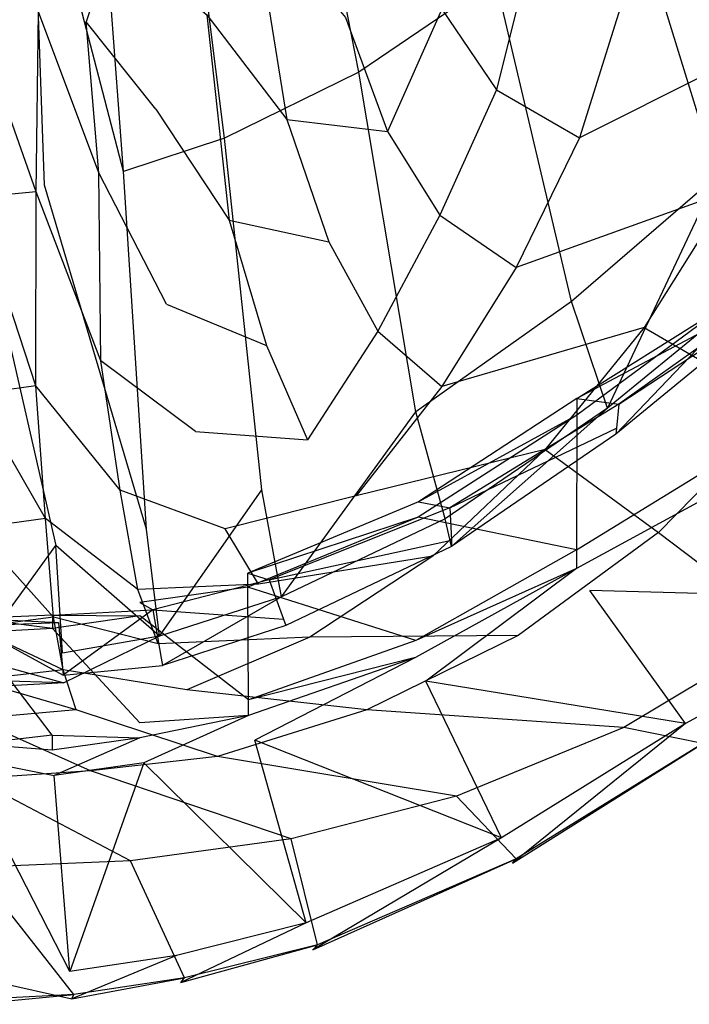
# Model space of a CAD drawing. Extents: x 0 to 0.359, y -0.35 to 0.
# Tile 6 of 21: x 0.186 to 0.273, y -0.35 to -0.221. Entities that reach past the tile are written whole.
import ezdxf

# ---------------------------------------------------------------- set-up
doc = ezdxf.new("R2010")
doc.units = 0
doc.layers.add('L0_URINAL__N_750200__1___REPLAC', color=7, linetype='CONTINUOUS')

msp = doc.modelspace()

# ---------------------------------------------------------------- linework, layer by layer
at = {"layer": 'L0_URINAL__N_750200__1___REPLAC', "color": 8}
for points, invisible_edges in [([(0.235757, -0.17241, 0.297012), (0.220978, -0.182398, 0.290621), (0.229972, -0.228097, 0.307606), (0.235757, -0.17241, 0.297012)], 14), ([(0.247847, -0.215867, 0.31679), (0.235757, -0.17241, 0.297012), (0.229972, -0.228097, 0.307606), (0.247847, -0.215867, 0.31679)], 14), ([(0.220978, -0.182398, 0.290621), (0.206481, -0.189476, 0.285956), (0.212399, -0.236727, 0.300813), (0.220978, -0.182398, 0.290621)], 14), ([(0.229972, -0.228097, 0.307606), (0.220978, -0.182398, 0.290621), (0.212399, -0.236727, 0.300813), (0.229972, -0.228097, 0.307606)], 14), ([(0.280196, -0.186212, 0.341813), (0.264566, -0.201949, 0.328667), (0.276776, -0.241673, 0.345504), (0.280196, -0.186212, 0.341813)], 14), ([(0.273664, -0.18637, 0.298257), (0.287385, -0.222347, 0.309289), (0.265271, -0.216135, 0.286971), (0.273664, -0.18637, 0.298257)], 14), ([(0.206481, -0.189476, 0.285956), (0.195599, -0.19306, 0.283127), (0.199215, -0.241061, 0.296681), (0.206481, -0.189476, 0.285956)], 14), ([(0.212399, -0.236727, 0.300813), (0.206481, -0.189476, 0.285956), (0.199215, -0.241061, 0.296681), (0.212399, -0.236727, 0.300813)], 14), ([(0.199215, -0.241061, 0.296681), (0.195599, -0.19306, 0.283127), (0.187141, -0.194552, 0.281727), (0.199215, -0.241061, 0.296681)], 14), ([(0.188898, -0.242869, 0.294595), (0.187141, -0.194552, 0.281727), (0.179676, -0.24336, 0.293943), (0.188898, -0.242869, 0.294595)], 14), ([(0.187141, -0.194552, 0.281727), (0.179676, -0.194953, 0.281306), (0.179676, -0.24336, 0.293943), (0.187141, -0.194552, 0.281727)], 14), ([(0.199215, -0.241061, 0.296681), (0.187141, -0.194552, 0.281727), (0.188898, -0.242869, 0.294595), (0.199215, -0.241061, 0.296681)], 14), ([(0.264566, -0.201949, 0.328667), (0.247847, -0.215867, 0.31679), (0.257765, -0.258074, 0.332797), (0.264566, -0.201949, 0.328667)], 14), ([(0.276776, -0.241673, 0.345504), (0.264566, -0.201949, 0.328667), (0.257765, -0.258074, 0.332797), (0.276776, -0.241673, 0.345504)], 14), ([(0.216059, -0.206109, 0.165496), (0.220581, -0.23429, 0.214289), (0.210103, -0.2206, 0.169877), (0.216059, -0.206109, 0.165496)], 14), ([(0.216059, -0.206109, 0.165496), (0.228237, -0.220936, 0.212688), (0.220581, -0.23429, 0.214289), (0.216059, -0.206109, 0.165496)], 14), ([(0.253087, -0.20988, 0.269179), (0.247959, -0.230373, 0.267223), (0.240809, -0.219854, 0.243962), (0.253087, -0.20988, 0.269179)], 14), ([(0.253087, -0.20988, 0.269179), (0.265271, -0.216135, 0.286971), (0.247959, -0.230373, 0.267223), (0.253087, -0.20988, 0.269179)], 14), ([(0.198024, -0.210047, 0.144808), (0.194335, -0.221495, 0.154314), (0.188115, -0.220193, 0.150478), (0.198024, -0.210047, 0.144808)], 14), ([(0.203443, -0.232924, 0.173806), (0.194335, -0.221495, 0.154314), (0.198024, -0.210047, 0.144808), (0.203443, -0.232924, 0.173806)], 14), ([(0.198024, -0.210047, 0.144808), (0.210103, -0.2206, 0.169877), (0.203443, -0.232924, 0.173806), (0.198024, -0.210047, 0.144808)], 14), ([(0.247847, -0.215867, 0.31679), (0.229972, -0.228097, 0.307606), (0.237412, -0.272527, 0.322885), (0.247847, -0.215867, 0.31679)], 14), ([(0.257765, -0.258074, 0.332797), (0.247847, -0.215867, 0.31679), (0.237412, -0.272527, 0.322885), (0.257765, -0.258074, 0.332797)], 14), ([(0.265271, -0.216135, 0.286971), (0.258836, -0.236649, 0.283738), (0.247959, -0.230373, 0.267223), (0.265271, -0.216135, 0.286971)], 14), ([(0.287385, -0.222347, 0.309289), (0.258836, -0.236649, 0.283738), (0.265271, -0.216135, 0.286971), (0.287385, -0.222347, 0.309289)], 14), ([(0.187773, -0.243714, 0.17824), (0.179676, -0.220696, 0.147932), (0.188115, -0.220193, 0.150478), (0.187773, -0.243714, 0.17824)], 14), ([(0.187773, -0.243714, 0.17824), (0.188115, -0.220193, 0.150478), (0.196001, -0.241249, 0.177316), (0.187773, -0.243714, 0.17824)], 14), ([(0.196001, -0.241249, 0.177316), (0.188115, -0.220193, 0.150478), (0.194335, -0.221495, 0.154314), (0.196001, -0.241249, 0.177316)], 14), ([(0.240809, -0.219854, 0.243962), (0.233712, -0.235821, 0.24411), (0.228237, -0.220936, 0.212688), (0.240809, -0.219854, 0.243962)], 14), ([(0.240809, -0.219854, 0.243962), (0.247959, -0.230373, 0.267223), (0.233712, -0.235821, 0.24411), (0.240809, -0.219854, 0.243962)], 14), ([(0.187773, -0.243714, 0.17824), (0.179676, -0.24453, 0.178118), (0.179676, -0.220696, 0.147932), (0.187773, -0.243714, 0.17824)], 14), ([(0.196001, -0.241249, 0.177316), (0.194335, -0.221495, 0.154314), (0.203443, -0.232924, 0.173806), (0.196001, -0.241249, 0.177316)], 14), ([(0.210103, -0.2206, 0.169877), (0.213015, -0.247422, 0.215221), (0.203443, -0.232924, 0.173806), (0.210103, -0.2206, 0.169877)], 14), ([(0.210103, -0.2206, 0.169877), (0.220581, -0.23429, 0.214289), (0.213015, -0.247422, 0.215221), (0.210103, -0.2206, 0.169877)], 14), ([(0.228237, -0.220936, 0.212688), (0.233712, -0.235821, 0.24411), (0.220581, -0.23429, 0.214289), (0.228237, -0.220936, 0.212688)], 14), ([(0.287385, -0.222347, 0.309289), (0.278534, -0.243545, 0.302527), (0.258836, -0.236649, 0.283738), (0.287385, -0.222347, 0.309289)], 14), ([(0.229972, -0.228097, 0.307606), (0.212399, -0.236727, 0.300813), (0.217282, -0.282704, 0.315617), (0.229972, -0.228097, 0.307606)], 14), ([(0.237412, -0.272527, 0.322885), (0.229972, -0.228097, 0.307606), (0.217282, -0.282704, 0.315617), (0.237412, -0.272527, 0.322885)], 14), ([(0.247959, -0.230373, 0.267223), (0.240581, -0.246764, 0.266167), (0.233712, -0.235821, 0.24411), (0.247959, -0.230373, 0.267223)], 14), ([(0.247959, -0.230373, 0.267223), (0.258836, -0.236649, 0.283738), (0.240581, -0.246764, 0.266167), (0.247959, -0.230373, 0.267223)], 14), ([(0.204828, -0.258444, 0.216091), (0.196001, -0.241249, 0.177316), (0.203443, -0.232924, 0.173806), (0.204828, -0.258444, 0.216091)], 14), ([(0.203443, -0.232924, 0.173806), (0.213015, -0.247422, 0.215221), (0.204828, -0.258444, 0.216091), (0.203443, -0.232924, 0.173806)], 14), ([(0.220581, -0.23429, 0.214289), (0.226039, -0.250254, 0.24419), (0.213015, -0.247422, 0.215221), (0.220581, -0.23429, 0.214289)], 14), ([(0.220581, -0.23429, 0.214289), (0.233712, -0.235821, 0.24411), (0.226039, -0.250254, 0.24419), (0.220581, -0.23429, 0.214289)], 14), ([(0.212399, -0.236727, 0.300813), (0.199215, -0.241061, 0.296681), (0.202234, -0.287834, 0.311168), (0.212399, -0.236727, 0.300813)], 14), ([(0.217282, -0.282704, 0.315617), (0.212399, -0.236727, 0.300813), (0.202234, -0.287834, 0.311168), (0.217282, -0.282704, 0.315617)], 14), ([(0.233712, -0.235821, 0.24411), (0.240581, -0.246764, 0.266167), (0.226039, -0.250254, 0.24419), (0.233712, -0.235821, 0.24411)], 14), ([(0.258836, -0.236649, 0.283738), (0.250546, -0.253633, 0.280529), (0.240581, -0.246764, 0.266167), (0.258836, -0.236649, 0.283738)], 14), ([(0.278534, -0.243545, 0.302527), (0.250546, -0.253633, 0.280529), (0.258836, -0.236649, 0.283738), (0.278534, -0.243545, 0.302527)], 14), ([(0.19623, -0.265854, 0.216806), (0.187773, -0.243714, 0.17824), (0.196001, -0.241249, 0.177316), (0.19623, -0.265854, 0.216806)], 14), ([(0.202234, -0.287834, 0.311168), (0.199215, -0.241061, 0.296681), (0.188898, -0.242869, 0.294595), (0.202234, -0.287834, 0.311168)], 14), ([(0.19623, -0.265854, 0.216806), (0.196001, -0.241249, 0.177316), (0.204828, -0.258444, 0.216091), (0.19623, -0.265854, 0.216806)], 14), ([(0.276776, -0.241673, 0.345504), (0.257765, -0.258074, 0.332797), (0.262499, -0.272028, 0.360702), (0.276776, -0.241673, 0.345504)], 14), ([(0.276776, -0.241673, 0.345504), (0.262499, -0.272028, 0.360702), (0.282412, -0.255717, 0.372385), (0.276776, -0.241673, 0.345504)], 14), ([(0.179676, -0.24336, 0.293943), (0.190378, -0.289993, 0.30885), (0.188898, -0.242869, 0.294595), (0.179676, -0.24336, 0.293943)], 14), ([(0.190378, -0.289993, 0.30885), (0.179676, -0.24336, 0.293943), (0.179676, -0.290583, 0.308101), (0.190378, -0.289993, 0.30885)], 13), ([(0.202234, -0.287834, 0.311168), (0.188898, -0.242869, 0.294595), (0.190378, -0.289993, 0.30885), (0.202234, -0.287834, 0.311168)], 14), ([(0.187757, -0.269116, 0.217161), (0.179676, -0.24453, 0.178118), (0.187773, -0.243714, 0.17824), (0.187757, -0.269116, 0.217161)], 14), ([(0.187757, -0.269116, 0.217161), (0.179676, -0.270236, 0.216847), (0.179676, -0.24453, 0.178118), (0.187757, -0.269116, 0.217161)], 14), ([(0.187757, -0.269116, 0.217161), (0.187773, -0.243714, 0.17824), (0.19623, -0.265854, 0.216806), (0.187757, -0.269116, 0.217161)], 14), ([(0.278534, -0.243545, 0.302527), (0.267273, -0.261466, 0.297067), (0.250546, -0.253633, 0.280529), (0.278534, -0.243545, 0.302527)], 14), ([(0.278534, -0.243545, 0.302527), (0.298988, -0.253345, 0.334114), (0.267273, -0.261466, 0.297067), (0.278534, -0.243545, 0.302527)], 14), ([(0.240581, -0.246764, 0.266167), (0.232463, -0.261942, 0.265021), (0.226039, -0.250254, 0.24419), (0.240581, -0.246764, 0.266167)], 14), ([(0.240581, -0.246764, 0.266167), (0.250546, -0.253633, 0.280529), (0.232463, -0.261942, 0.265021), (0.240581, -0.246764, 0.266167)], 14), ([(0.213015, -0.247422, 0.215221), (0.217912, -0.263848, 0.244149), (0.204828, -0.258444, 0.216091), (0.213015, -0.247422, 0.215221)], 14), ([(0.213015, -0.247422, 0.215221), (0.226039, -0.250254, 0.24419), (0.217912, -0.263848, 0.244149), (0.213015, -0.247422, 0.215221)], 14), ([(0.226039, -0.250254, 0.24419), (0.232463, -0.261942, 0.265021), (0.217912, -0.263848, 0.244149), (0.226039, -0.250254, 0.24419)], 14), ([(0.250546, -0.253633, 0.280529), (0.240844, -0.269209, 0.278043), (0.232463, -0.261942, 0.265021), (0.250546, -0.253633, 0.280529)], 14), ([(0.267273, -0.261466, 0.297067), (0.240844, -0.269209, 0.278043), (0.250546, -0.253633, 0.280529), (0.267273, -0.261466, 0.297067)], 14), ([(0.298988, -0.253345, 0.334114), (0.285202, -0.271946, 0.324806), (0.267273, -0.261466, 0.297067), (0.298988, -0.253345, 0.334114)], 14), ([(0.282412, -0.255717, 0.372385), (0.262499, -0.272028, 0.360702), (0.26358, -0.275409, 0.36402), (0.282412, -0.255717, 0.372385)], 14), ([(0.282412, -0.255717, 0.372385), (0.26358, -0.275409, 0.36402), (0.28371, -0.258876, 0.375702), (0.282412, -0.255717, 0.372385)], 14), ([(0.28458, -0.256858, 0.38862), (0.258499, -0.270746, 0.382401), (0.277892, -0.25637, 0.391741), (0.28458, -0.256858, 0.38862)], 14), ([(0.258499, -0.270746, 0.382401), (0.277948, -0.258532, 0.393372), (0.277892, -0.25637, 0.391741), (0.258499, -0.270746, 0.382401)], 14), ([(0.258499, -0.270746, 0.382401), (0.28458, -0.256858, 0.38862), (0.263962, -0.271494, 0.379452), (0.258499, -0.270746, 0.382401)], 13), ([(0.28458, -0.256858, 0.38862), (0.28392, -0.258388, 0.378823), (0.263962, -0.271494, 0.379452), (0.28458, -0.256858, 0.38862)], 14), ([(0.208645, -0.275081, 0.244684), (0.19623, -0.265854, 0.216806), (0.204828, -0.258444, 0.216091), (0.208645, -0.275081, 0.244684)], 14), ([(0.204828, -0.258444, 0.216091), (0.217912, -0.263848, 0.244149), (0.208645, -0.275081, 0.244684), (0.204828, -0.258444, 0.216091)], 14), ([(0.257765, -0.258074, 0.332797), (0.237412, -0.272527, 0.322885), (0.24125, -0.286514, 0.351188), (0.257765, -0.258074, 0.332797)], 14), ([(0.262499, -0.272028, 0.360702), (0.257765, -0.258074, 0.332797), (0.24125, -0.286514, 0.351188), (0.262499, -0.272028, 0.360702)], 14), ([(0.277948, -0.258532, 0.393372), (0.258499, -0.270746, 0.382401), (0.258492, -0.272945, 0.383998), (0.277948, -0.258532, 0.393372)], 13), ([(0.277948, -0.258532, 0.393372), (0.258492, -0.272945, 0.383998), (0.2784, -0.275847, 0.406437), (0.277948, -0.258532, 0.393372)], 14), ([(0.28392, -0.258388, 0.378823), (0.28371, -0.258876, 0.375702), (0.263653, -0.274661, 0.366969), (0.28392, -0.258388, 0.378823)], 14), ([(0.263962, -0.271494, 0.379452), (0.28392, -0.258388, 0.378823), (0.263653, -0.274661, 0.366969), (0.263962, -0.271494, 0.379452)], 14), ([(0.28371, -0.258876, 0.375702), (0.26358, -0.275409, 0.36402), (0.263653, -0.274661, 0.366969), (0.28371, -0.258876, 0.375702)], 14), ([(0.232463, -0.261942, 0.265021), (0.223263, -0.276176, 0.264651), (0.217912, -0.263848, 0.244149), (0.232463, -0.261942, 0.265021)], 14), ([(0.232463, -0.261942, 0.265021), (0.240844, -0.269209, 0.278043), (0.223263, -0.276176, 0.264651), (0.232463, -0.261942, 0.265021)], 14), ([(0.267273, -0.261466, 0.297067), (0.25436, -0.277434, 0.292247), (0.240844, -0.269209, 0.278043), (0.267273, -0.261466, 0.297067)], 14), ([(0.267273, -0.261466, 0.297067), (0.285202, -0.271946, 0.324806), (0.25436, -0.277434, 0.292247), (0.267273, -0.261466, 0.297067)], 14), ([(0.217912, -0.263848, 0.244149), (0.223263, -0.276176, 0.264651), (0.208645, -0.275081, 0.244684), (0.217912, -0.263848, 0.244149)], 14), ([(0.198775, -0.282773, 0.245349), (0.187757, -0.269116, 0.217161), (0.19623, -0.265854, 0.216806), (0.198775, -0.282773, 0.245349)], 14), ([(0.198775, -0.282773, 0.245349), (0.19623, -0.265854, 0.216806), (0.208645, -0.275081, 0.244684), (0.198775, -0.282773, 0.245349)], 14), ([(0.188998, -0.28644, 0.246287), (0.179676, -0.270236, 0.216847), (0.187757, -0.269116, 0.217161), (0.188998, -0.28644, 0.246287)], 14), ([(0.188998, -0.28644, 0.246287), (0.187757, -0.269116, 0.217161), (0.198775, -0.282773, 0.245349), (0.188998, -0.28644, 0.246287)], 14), ([(0.188998, -0.28644, 0.246287), (0.179676, -0.287778, 0.246121), (0.179676, -0.270236, 0.216847), (0.188998, -0.28644, 0.246287)], 14), ([(0.240844, -0.269209, 0.278043), (0.229613, -0.283498, 0.277151), (0.223263, -0.276176, 0.264651), (0.240844, -0.269209, 0.278043)], 14), ([(0.25436, -0.277434, 0.292247), (0.229613, -0.283498, 0.277151), (0.240844, -0.269209, 0.278043), (0.25436, -0.277434, 0.292247)], 14), ([(0.258499, -0.270746, 0.382401), (0.23777, -0.284258, 0.375685), (0.258492, -0.272945, 0.383998), (0.258499, -0.270746, 0.382401)], 14), ([(0.258499, -0.270746, 0.382401), (0.263962, -0.271494, 0.379452), (0.23777, -0.284258, 0.375685), (0.258499, -0.270746, 0.382401)], 14), ([(0.263962, -0.271494, 0.379452), (0.241886, -0.285059, 0.372779), (0.23777, -0.284258, 0.375685), (0.263962, -0.271494, 0.379452)], 14), ([(0.263962, -0.271494, 0.379452), (0.263653, -0.274661, 0.366969), (0.241886, -0.285059, 0.372779), (0.263962, -0.271494, 0.379452)], 14), ([(0.219848, -0.296717, 0.344253), (0.237412, -0.272527, 0.322885), (0.217282, -0.282704, 0.315617), (0.219848, -0.296717, 0.344253)], 14), ([(0.24125, -0.286514, 0.351188), (0.237412, -0.272527, 0.322885), (0.219848, -0.296717, 0.344253), (0.24125, -0.286514, 0.351188)], 14), ([(0.258492, -0.272945, 0.383998), (0.23777, -0.284258, 0.375685), (0.237734, -0.286272, 0.377229), (0.258492, -0.272945, 0.383998)], 14), ([(0.258492, -0.272945, 0.383998), (0.237734, -0.286272, 0.377229), (0.258434, -0.290551, 0.396791), (0.258492, -0.272945, 0.383998)], 14), ([(0.24211, -0.290111, 0.354434), (0.262499, -0.272028, 0.360702), (0.24125, -0.286514, 0.351188), (0.24211, -0.290111, 0.354434)], 13), ([(0.262499, -0.272028, 0.360702), (0.24211, -0.290111, 0.354434), (0.26358, -0.275409, 0.36402), (0.262499, -0.272028, 0.360702)], 14), ([(0.285202, -0.271946, 0.324806), (0.269136, -0.288289, 0.316412), (0.25436, -0.277434, 0.292247), (0.285202, -0.271946, 0.324806)], 14), ([(0.258492, -0.272945, 0.383998), (0.258434, -0.290551, 0.396791), (0.2784, -0.275847, 0.406437), (0.258492, -0.272945, 0.383998)], 14), ([(0.285202, -0.271946, 0.324806), (0.305913, -0.284048, 0.361904), (0.269136, -0.288289, 0.316412), (0.285202, -0.271946, 0.324806)], 14), ([(0.212484, -0.287828, 0.265532), (0.198775, -0.282773, 0.245349), (0.208645, -0.275081, 0.244684), (0.212484, -0.287828, 0.265532)], 14), ([(0.208645, -0.275081, 0.244684), (0.223263, -0.276176, 0.264651), (0.212484, -0.287828, 0.265532), (0.208645, -0.275081, 0.244684)], 14), ([(0.241886, -0.285059, 0.372779), (0.263653, -0.274661, 0.366969), (0.242075, -0.28931, 0.357342), (0.241886, -0.285059, 0.372779)], 14), ([(0.263653, -0.274661, 0.366969), (0.26358, -0.275409, 0.36402), (0.242075, -0.28931, 0.357342), (0.263653, -0.274661, 0.366969)], 14), ([(0.26358, -0.275409, 0.36402), (0.24211, -0.290111, 0.354434), (0.242075, -0.28931, 0.357342), (0.26358, -0.275409, 0.36402)], 14), ([(0.229613, -0.283498, 0.277151), (0.212484, -0.287828, 0.265532), (0.223263, -0.276176, 0.264651), (0.229613, -0.283498, 0.277151)], 14), ([(0.258434, -0.290551, 0.396791), (0.278464, -0.27827, 0.408265), (0.2784, -0.275847, 0.406437), (0.258434, -0.290551, 0.396791)], 14), ([(0.25436, -0.277434, 0.292247), (0.239659, -0.291378, 0.28927), (0.229613, -0.283498, 0.277151), (0.25436, -0.277434, 0.292247)], 14), ([(0.25436, -0.277434, 0.292247), (0.269136, -0.288289, 0.316412), (0.239659, -0.291378, 0.28927), (0.25436, -0.277434, 0.292247)], 14), ([(0.280301, -0.28108, 0.408261), (0.278464, -0.27827, 0.408265), (0.258426, -0.293015, 0.398581), (0.280301, -0.28108, 0.408261)], 14), ([(0.278464, -0.27827, 0.408265), (0.258434, -0.290551, 0.396791), (0.258426, -0.293015, 0.398581), (0.278464, -0.27827, 0.408265)], 13), ([(0.280301, -0.28108, 0.408261), (0.258426, -0.293015, 0.398581), (0.260172, -0.295881, 0.398647), (0.280301, -0.28108, 0.408261)], 14), ([(0.29476, -0.296846, 0.404321), (0.280301, -0.28108, 0.408261), (0.260172, -0.295881, 0.398647), (0.29476, -0.296846, 0.404321)], 14), ([(0.201097, -0.295738, 0.26657), (0.188998, -0.28644, 0.246287), (0.198775, -0.282773, 0.245349), (0.201097, -0.295738, 0.26657)], 14), ([(0.201097, -0.295738, 0.26657), (0.198775, -0.282773, 0.245349), (0.212484, -0.287828, 0.265532), (0.201097, -0.295738, 0.26657)], 14), ([(0.203925, -0.301869, 0.340001), (0.217282, -0.282704, 0.315617), (0.202234, -0.287834, 0.311168), (0.203925, -0.301869, 0.340001)], 14), ([(0.219848, -0.296717, 0.344253), (0.217282, -0.282704, 0.315617), (0.203925, -0.301869, 0.340001), (0.219848, -0.296717, 0.344253)], 14), ([(0.216864, -0.295035, 0.277738), (0.212484, -0.287828, 0.265532), (0.229613, -0.283498, 0.277151), (0.216864, -0.295035, 0.277738)], 14), ([(0.23777, -0.284258, 0.375685), (0.241886, -0.285059, 0.372779), (0.215452, -0.293604, 0.3699), (0.23777, -0.284258, 0.375685)], 14), ([(0.23777, -0.284258, 0.375685), (0.215452, -0.293604, 0.3699), (0.237734, -0.286272, 0.377229), (0.23777, -0.284258, 0.375685)], 14), ([(0.239659, -0.291378, 0.28927), (0.216864, -0.295035, 0.277738), (0.229613, -0.283498, 0.277151), (0.239659, -0.291378, 0.28927)], 14), ([(0.305913, -0.284048, 0.361904), (0.285973, -0.300976, 0.351224), (0.269136, -0.288289, 0.316412), (0.305913, -0.284048, 0.361904)], 14), ([(0.241886, -0.285059, 0.372779), (0.218272, -0.294463, 0.367091), (0.215452, -0.293604, 0.3699), (0.241886, -0.285059, 0.372779)], 14), ([(0.241886, -0.285059, 0.372779), (0.242075, -0.28931, 0.357342), (0.218272, -0.294463, 0.367091), (0.241886, -0.285059, 0.372779)], 14), ([(0.190076, -0.299358, 0.268049), (0.179676, -0.287778, 0.246121), (0.188998, -0.28644, 0.246287), (0.190076, -0.299358, 0.268049)], 14), ([(0.190076, -0.299358, 0.268049), (0.188998, -0.28644, 0.246287), (0.201097, -0.295738, 0.26657), (0.190076, -0.299358, 0.268049)], 14), ([(0.237734, -0.286272, 0.377229), (0.215452, -0.293604, 0.3699), (0.215463, -0.295445, 0.371462), (0.237734, -0.286272, 0.377229)], 14), ([(0.237734, -0.286272, 0.377229), (0.215463, -0.295445, 0.371462), (0.237444, -0.3024, 0.38959), (0.237734, -0.286272, 0.377229)], 14), ([(0.24125, -0.286514, 0.351188), (0.219848, -0.296717, 0.344253), (0.220421, -0.300467, 0.347454), (0.24125, -0.286514, 0.351188)], 14), ([(0.24211, -0.290111, 0.354434), (0.24125, -0.286514, 0.351188), (0.220421, -0.300467, 0.347454), (0.24211, -0.290111, 0.354434)], 14), ([(0.258434, -0.290551, 0.396791), (0.237734, -0.286272, 0.377229), (0.237444, -0.3024, 0.38959), (0.258434, -0.290551, 0.396791)], 14), ([(0.190076, -0.299358, 0.268049), (0.179676, -0.300737, 0.267961), (0.179676, -0.287778, 0.246121), (0.190076, -0.299358, 0.268049)], 14), ([(0.203925, -0.301869, 0.340001), (0.202234, -0.287834, 0.311168), (0.190378, -0.289993, 0.30885), (0.203925, -0.301869, 0.340001)], 14), ([(0.216864, -0.295035, 0.277738), (0.201097, -0.295738, 0.26657), (0.212484, -0.287828, 0.265532), (0.216864, -0.295035, 0.277738)], 14), ([(0.269136, -0.288289, 0.316412), (0.250799, -0.301752, 0.31058), (0.239659, -0.291378, 0.28927), (0.269136, -0.288289, 0.316412)], 14), ([(0.269136, -0.288289, 0.316412), (0.285973, -0.300976, 0.351224), (0.250799, -0.301752, 0.31058), (0.269136, -0.288289, 0.316412)], 14), ([(0.218272, -0.294463, 0.367091), (0.242075, -0.28931, 0.357342), (0.220113, -0.299608, 0.350263), (0.218272, -0.294463, 0.367091)], 14), ([(0.242075, -0.28931, 0.357342), (0.24211, -0.290111, 0.354434), (0.220113, -0.299608, 0.350263), (0.242075, -0.28931, 0.357342)], 14), ([(0.191225, -0.304078, 0.337747), (0.190378, -0.289993, 0.30885), (0.179676, -0.304696, 0.337008), (0.191225, -0.304078, 0.337747)], 14), ([(0.179676, -0.304696, 0.337008), (0.190378, -0.289993, 0.30885), (0.179676, -0.290583, 0.308101), (0.179676, -0.304696, 0.337008)], 14), ([(0.203925, -0.301869, 0.340001), (0.190378, -0.289993, 0.30885), (0.191225, -0.304078, 0.337747), (0.203925, -0.301869, 0.340001)], 14), ([(0.24211, -0.290111, 0.354434), (0.220421, -0.300467, 0.347454), (0.220113, -0.299608, 0.350263), (0.24211, -0.290111, 0.354434)], 14), ([(0.258434, -0.290551, 0.396791), (0.237444, -0.3024, 0.38959), (0.258426, -0.293015, 0.398581), (0.258434, -0.290551, 0.396791)], 14), ([(0.239659, -0.291378, 0.28927), (0.223568, -0.301972, 0.288298), (0.216864, -0.295035, 0.277738), (0.239659, -0.291378, 0.28927)], 14), ([(0.250799, -0.301752, 0.31058), (0.223568, -0.301972, 0.288298), (0.239659, -0.291378, 0.28927), (0.250799, -0.301752, 0.31058)], 14), ([(0.215452, -0.293604, 0.3699), (0.218272, -0.294463, 0.367091), (0.201348, -0.297459, 0.366954), (0.215452, -0.293604, 0.3699)], 14), ([(0.215463, -0.295445, 0.371462), (0.215452, -0.293604, 0.3699), (0.201348, -0.297459, 0.366954), (0.215463, -0.295445, 0.371462)], 14), ([(0.238721, -0.307734, 0.391237), (0.258426, -0.293015, 0.398581), (0.237403, -0.304657, 0.39132), (0.238721, -0.307734, 0.391237)], 13), ([(0.258426, -0.293015, 0.398581), (0.237444, -0.3024, 0.38959), (0.237403, -0.304657, 0.39132), (0.258426, -0.293015, 0.398581)], 14), ([(0.258426, -0.293015, 0.398581), (0.238721, -0.307734, 0.391237), (0.260172, -0.295881, 0.398647), (0.258426, -0.293015, 0.398581)], 14), ([(0.218272, -0.294463, 0.367091), (0.203034, -0.29841, 0.364209), (0.201348, -0.297459, 0.366954), (0.218272, -0.294463, 0.367091)], 14), ([(0.218272, -0.294463, 0.367091), (0.220113, -0.299608, 0.350263), (0.203034, -0.29841, 0.364209), (0.218272, -0.294463, 0.367091)], 14), ([(0.203745, -0.302844, 0.278307), (0.190076, -0.299358, 0.268049), (0.201097, -0.295738, 0.26657), (0.203745, -0.302844, 0.278307)], 14), ([(0.203745, -0.302844, 0.278307), (0.201097, -0.295738, 0.26657), (0.216864, -0.295035, 0.277738), (0.203745, -0.302844, 0.278307)], 14), ([(0.215463, -0.295445, 0.371462), (0.201348, -0.297459, 0.366954), (0.201346, -0.299203, 0.368554), (0.215463, -0.295445, 0.371462)], 14), ([(0.215554, -0.310182, 0.383971), (0.215463, -0.295445, 0.371462), (0.201346, -0.299203, 0.368554), (0.215554, -0.310182, 0.383971)], 14), ([(0.223568, -0.301972, 0.288298), (0.203745, -0.302844, 0.278307), (0.216864, -0.295035, 0.277738), (0.223568, -0.301972, 0.288298)], 14), ([(0.237444, -0.3024, 0.38959), (0.215463, -0.295445, 0.371462), (0.215554, -0.310182, 0.383971), (0.237444, -0.3024, 0.38959)], 14), ([(0.272704, -0.313288, 0.394095), (0.260172, -0.295881, 0.398647), (0.238721, -0.307734, 0.391237), (0.272704, -0.313288, 0.394095)], 14), ([(0.29476, -0.296846, 0.404321), (0.260172, -0.295881, 0.398647), (0.272704, -0.313288, 0.394095), (0.29476, -0.296846, 0.404321)], 14), ([(0.189915, -0.299107, 0.365369), (0.201346, -0.299203, 0.368554), (0.201348, -0.297459, 0.366954), (0.189915, -0.299107, 0.365369)], 14), ([(0.201348, -0.297459, 0.366954), (0.203034, -0.29841, 0.364209), (0.189915, -0.299107, 0.365369), (0.201348, -0.297459, 0.366954)], 14), ([(0.204296, -0.305698, 0.343173), (0.219848, -0.296717, 0.344253), (0.203925, -0.301869, 0.340001), (0.204296, -0.305698, 0.343173)], 13), ([(0.219848, -0.296717, 0.344253), (0.204296, -0.305698, 0.343173), (0.220421, -0.300467, 0.347454), (0.219848, -0.296717, 0.344253)], 14), ([(0.296758, -0.299901, 0.404316), (0.29476, -0.296846, 0.404321), (0.272704, -0.313288, 0.394095), (0.296758, -0.299901, 0.404316)], 14), ([(0.189915, -0.299107, 0.365369), (0.203034, -0.29841, 0.364209), (0.190721, -0.30009, 0.36265), (0.189915, -0.299107, 0.365369)], 14), ([(0.203034, -0.29841, 0.364209), (0.191323, -0.306965, 0.343618), (0.190721, -0.30009, 0.36265), (0.203034, -0.29841, 0.364209)], 14), ([(0.203034, -0.29841, 0.364209), (0.204131, -0.304746, 0.34592), (0.191323, -0.306965, 0.343618), (0.203034, -0.29841, 0.364209)], 14), ([(0.203034, -0.29841, 0.364209), (0.220113, -0.299608, 0.350263), (0.204131, -0.304746, 0.34592), (0.203034, -0.29841, 0.364209)], 14), ([(0.189915, -0.299107, 0.365369), (0.179676, -0.299552, 0.364872), (0.189914, -0.300851, 0.366974), (0.189915, -0.299107, 0.365369)], 14), ([(0.190721, -0.30009, 0.36265), (0.179676, -0.299552, 0.364872), (0.189915, -0.299107, 0.365369), (0.190721, -0.30009, 0.36265)], 14), ([(0.191336, -0.306268, 0.279731), (0.179676, -0.300737, 0.267961), (0.190076, -0.299358, 0.268049), (0.191336, -0.306268, 0.279731)], 14), ([(0.189914, -0.300851, 0.366974), (0.179676, -0.299552, 0.364872), (0.179676, -0.301372, 0.366449), (0.189914, -0.300851, 0.366974)], 14), ([(0.179676, -0.299552, 0.364872), (0.190721, -0.30009, 0.36265), (0.179676, -0.300543, 0.362159), (0.179676, -0.299552, 0.364872)], 13), ([(0.201346, -0.299203, 0.368554), (0.189915, -0.299107, 0.365369), (0.189914, -0.300851, 0.366974), (0.201346, -0.299203, 0.368554)], 13), ([(0.201346, -0.299203, 0.368554), (0.189914, -0.300851, 0.366974), (0.201335, -0.313174, 0.381365), (0.201346, -0.299203, 0.368554)], 14), ([(0.191336, -0.306268, 0.279731), (0.190076, -0.299358, 0.268049), (0.203745, -0.302844, 0.278307), (0.191336, -0.306268, 0.279731)], 14), ([(0.215554, -0.310182, 0.383971), (0.201346, -0.299203, 0.368554), (0.201335, -0.313174, 0.381365), (0.215554, -0.310182, 0.383971)], 14), ([(0.220113, -0.299608, 0.350263), (0.220421, -0.300467, 0.347454), (0.204131, -0.304746, 0.34592), (0.220113, -0.299608, 0.350263)], 14), ([(0.296758, -0.299901, 0.404316), (0.272704, -0.313288, 0.394095), (0.2746, -0.3164, 0.394167), (0.296758, -0.299901, 0.404316)], 14), ([(0.190721, -0.30009, 0.36265), (0.191323, -0.306965, 0.343618), (0.179676, -0.300543, 0.362159), (0.190721, -0.30009, 0.36265)], 14), ([(0.179676, -0.300543, 0.362159), (0.191323, -0.306965, 0.343618), (0.179676, -0.307587, 0.342865), (0.179676, -0.300543, 0.362159)], 14), ([(0.191336, -0.306268, 0.279731), (0.179676, -0.307608, 0.279591), (0.179676, -0.300737, 0.267961), (0.191336, -0.306268, 0.279731)], 14), ([(0.189914, -0.300851, 0.366974), (0.179676, -0.301372, 0.366449), (0.189905, -0.314817, 0.379822), (0.189914, -0.300851, 0.366974)], 14), ([(0.201335, -0.313174, 0.381365), (0.189914, -0.300851, 0.366974), (0.189905, -0.314817, 0.379822), (0.201335, -0.313174, 0.381365)], 14), ([(0.220421, -0.300467, 0.347454), (0.204296, -0.305698, 0.343173), (0.204131, -0.304746, 0.34592), (0.220421, -0.300467, 0.347454)], 14), ([(0.285973, -0.300976, 0.351224), (0.264619, -0.313786, 0.343338), (0.250799, -0.301752, 0.31058), (0.285973, -0.300976, 0.351224)], 14), ([(0.274973, -0.315894, 0.39276), (0.264619, -0.313786, 0.343338), (0.285973, -0.300976, 0.351224), (0.274973, -0.315894, 0.39276)], 14), ([(0.189905, -0.314817, 0.379822), (0.179676, -0.301372, 0.366449), (0.179676, -0.315949, 0.379081), (0.189905, -0.314817, 0.379822)], 14), ([(0.191409, -0.307948, 0.340897), (0.203925, -0.301869, 0.340001), (0.191225, -0.304078, 0.337747), (0.191409, -0.307948, 0.340897)], 13), ([(0.203925, -0.301869, 0.340001), (0.191409, -0.307948, 0.340897), (0.204296, -0.305698, 0.343173), (0.203925, -0.301869, 0.340001)], 14), ([(0.223568, -0.301972, 0.288298), (0.20751, -0.308873, 0.28773), (0.203745, -0.302844, 0.278307), (0.223568, -0.301972, 0.288298)], 14), ([(0.231045, -0.311493, 0.307213), (0.20751, -0.308873, 0.28773), (0.223568, -0.301972, 0.288298), (0.231045, -0.311493, 0.307213)], 14), ([(0.237444, -0.3024, 0.38959), (0.215554, -0.310182, 0.383971), (0.237403, -0.304657, 0.39132), (0.237444, -0.3024, 0.38959)], 14), ([(0.250799, -0.301752, 0.31058), (0.231045, -0.311493, 0.307213), (0.223568, -0.301972, 0.288298), (0.250799, -0.301752, 0.31058)], 14), ([(0.264619, -0.313786, 0.343338), (0.231045, -0.311493, 0.307213), (0.250799, -0.301752, 0.31058), (0.264619, -0.313786, 0.343338)], 14), ([(0.20751, -0.308873, 0.28773), (0.191336, -0.306268, 0.279731), (0.203745, -0.302844, 0.278307), (0.20751, -0.308873, 0.28773)], 14), ([(0.179676, -0.304696, 0.337008), (0.191409, -0.307948, 0.340897), (0.191225, -0.304078, 0.337747), (0.179676, -0.304696, 0.337008)], 14), ([(0.191409, -0.307948, 0.340897), (0.179676, -0.304696, 0.337008), (0.179676, -0.308579, 0.340149), (0.191409, -0.307948, 0.340897)], 13), ([(0.204131, -0.304746, 0.34592), (0.204296, -0.305698, 0.343173), (0.191323, -0.306965, 0.343618), (0.204131, -0.304746, 0.34592)], 14), ([(0.237403, -0.304657, 0.39132), (0.215554, -0.310182, 0.383971), (0.215566, -0.312245, 0.385722), (0.237403, -0.304657, 0.39132)], 14), ([(0.216382, -0.315473, 0.385503), (0.237403, -0.304657, 0.39132), (0.215566, -0.312245, 0.385722), (0.216382, -0.315473, 0.385503)], 13), ([(0.237403, -0.304657, 0.39132), (0.216382, -0.315473, 0.385503), (0.238721, -0.307734, 0.391237), (0.237403, -0.304657, 0.39132)], 14), ([(0.193001, -0.311483, 0.288722), (0.179676, -0.307608, 0.279591), (0.191336, -0.306268, 0.279731), (0.193001, -0.311483, 0.288722)], 14), ([(0.191323, -0.306965, 0.343618), (0.204296, -0.305698, 0.343173), (0.191409, -0.307948, 0.340897), (0.191323, -0.306965, 0.343618)], 14), ([(0.193001, -0.311483, 0.288722), (0.191336, -0.306268, 0.279731), (0.20751, -0.308873, 0.28773), (0.193001, -0.311483, 0.288722)], 14), ([(0.191409, -0.307948, 0.340897), (0.179676, -0.307587, 0.342865), (0.191323, -0.306965, 0.343618), (0.191409, -0.307948, 0.340897)], 14), ([(0.179676, -0.307587, 0.342865), (0.191409, -0.307948, 0.340897), (0.179676, -0.308579, 0.340149), (0.179676, -0.307587, 0.342865)], 13), ([(0.193001, -0.311483, 0.288722), (0.179676, -0.312646, 0.288361), (0.179676, -0.307608, 0.279591), (0.193001, -0.311483, 0.288722)], 14), ([(0.248622, -0.328211, 0.38553), (0.238721, -0.307734, 0.391237), (0.216382, -0.315473, 0.385503), (0.248622, -0.328211, 0.38553)], 14), ([(0.272704, -0.313288, 0.394095), (0.238721, -0.307734, 0.391237), (0.248622, -0.328211, 0.38553), (0.272704, -0.313288, 0.394095)], 14), ([(0.211489, -0.317588, 0.304628), (0.193001, -0.311483, 0.288722), (0.20751, -0.308873, 0.28773), (0.211489, -0.317588, 0.304628)], 14), ([(0.231045, -0.311493, 0.307213), (0.211489, -0.317588, 0.304628), (0.20751, -0.308873, 0.28773), (0.231045, -0.311493, 0.307213)], 14), ([(0.215566, -0.312245, 0.385722), (0.215554, -0.310182, 0.383971), (0.201335, -0.313174, 0.381365), (0.215566, -0.312245, 0.385722)], 14), ([(0.194901, -0.319454, 0.304558), (0.179676, -0.312646, 0.288361), (0.193001, -0.311483, 0.288722), (0.194901, -0.319454, 0.304558)], 14), ([(0.211489, -0.317588, 0.304628), (0.194901, -0.319454, 0.304558), (0.193001, -0.311483, 0.288722), (0.211489, -0.317588, 0.304628)], 14), ([(0.24275, -0.322763, 0.337708), (0.211489, -0.317588, 0.304628), (0.231045, -0.311493, 0.307213), (0.24275, -0.322763, 0.337708)], 14), ([(0.264619, -0.313786, 0.343338), (0.24275, -0.322763, 0.337708), (0.231045, -0.311493, 0.307213), (0.264619, -0.313786, 0.343338)], 14), ([(0.194901, -0.319454, 0.304558), (0.179676, -0.320478, 0.30388), (0.179676, -0.312646, 0.288361), (0.194901, -0.319454, 0.304558)], 14), ([(0.201854, -0.318406, 0.382877), (0.215566, -0.312245, 0.385722), (0.201334, -0.31513, 0.383158), (0.201854, -0.318406, 0.382877)], 13), ([(0.215566, -0.312245, 0.385722), (0.201335, -0.313174, 0.381365), (0.201334, -0.31513, 0.383158), (0.215566, -0.312245, 0.385722)], 14), ([(0.215566, -0.312245, 0.385722), (0.201854, -0.318406, 0.382877), (0.216382, -0.315473, 0.385503), (0.215566, -0.312245, 0.385722)], 14), ([(0.189905, -0.314817, 0.379822), (0.201334, -0.31513, 0.383158), (0.201335, -0.313174, 0.381365), (0.189905, -0.314817, 0.379822)], 14), ([(0.250531, -0.330969, 0.38406), (0.24275, -0.322763, 0.337708), (0.264619, -0.313786, 0.343338), (0.250531, -0.330969, 0.38406)], 14), ([(0.250053, -0.331552, 0.38544), (0.272704, -0.313288, 0.394095), (0.248622, -0.328211, 0.38553), (0.250053, -0.331552, 0.38544)], 13), ([(0.272704, -0.313288, 0.394095), (0.250053, -0.331552, 0.38544), (0.2746, -0.3164, 0.394167), (0.272704, -0.313288, 0.394095)], 14), ([(0.274973, -0.315894, 0.39276), (0.250531, -0.330969, 0.38406), (0.264619, -0.313786, 0.343338), (0.274973, -0.315894, 0.39276)], 14), ([(0.189905, -0.314817, 0.379822), (0.179676, -0.315949, 0.379081), (0.189904, -0.316771, 0.381621), (0.189905, -0.314817, 0.379822)], 14), ([(0.201334, -0.31513, 0.383158), (0.189905, -0.314817, 0.379822), (0.189904, -0.316771, 0.381621), (0.201334, -0.31513, 0.383158)], 13), ([(0.190152, -0.320075, 0.381295), (0.201334, -0.31513, 0.383158), (0.189904, -0.316771, 0.381621), (0.190152, -0.320075, 0.381295)], 13), ([(0.201334, -0.31513, 0.383158), (0.190152, -0.320075, 0.381295), (0.201854, -0.318406, 0.382877), (0.201334, -0.31513, 0.383158)], 14), ([(0.223072, -0.339353, 0.378656), (0.216382, -0.315473, 0.385503), (0.201854, -0.318406, 0.382877), (0.223072, -0.339353, 0.378656)], 14), ([(0.248622, -0.328211, 0.38553), (0.216382, -0.315473, 0.385503), (0.223072, -0.339353, 0.378656), (0.248622, -0.328211, 0.38553)], 14), ([(0.189904, -0.316771, 0.381621), (0.179676, -0.315949, 0.379081), (0.179676, -0.31799, 0.380849), (0.189904, -0.316771, 0.381621)], 14), ([(0.179676, -0.31799, 0.380849), (0.190152, -0.320075, 0.381295), (0.189904, -0.316771, 0.381621), (0.179676, -0.31799, 0.380849)], 14), ([(0.274973, -0.315894, 0.39276), (0.250053, -0.331552, 0.38544), (0.250531, -0.330969, 0.38406), (0.274973, -0.315894, 0.39276)], 13), ([(0.250053, -0.331552, 0.38544), (0.274973, -0.315894, 0.39276), (0.2746, -0.3164, 0.394167), (0.250053, -0.331552, 0.38544)], 14), ([(0.190152, -0.320075, 0.381295), (0.179676, -0.31799, 0.380849), (0.179676, -0.321327, 0.380517), (0.190152, -0.320075, 0.381295)], 13), ([(0.221126, -0.328349, 0.333909), (0.194901, -0.319454, 0.304558), (0.211489, -0.317588, 0.304628), (0.221126, -0.328349, 0.333909)], 14), ([(0.24275, -0.322763, 0.337708), (0.221126, -0.328349, 0.333909), (0.211489, -0.317588, 0.304628), (0.24275, -0.322763, 0.337708)], 14), ([(0.192203, -0.3457, 0.373523), (0.201854, -0.318406, 0.382877), (0.190152, -0.320075, 0.381295), (0.192203, -0.3457, 0.373523)], 13), ([(0.201854, -0.318406, 0.382877), (0.192203, -0.3457, 0.373523), (0.206148, -0.343595, 0.375461), (0.201854, -0.318406, 0.382877)], 14), ([(0.223072, -0.339353, 0.378656), (0.201854, -0.318406, 0.382877), (0.206148, -0.343595, 0.375461), (0.223072, -0.339353, 0.378656)], 14), ([(0.200144, -0.331242, 0.331704), (0.179676, -0.320478, 0.30388), (0.194901, -0.319454, 0.304558), (0.200144, -0.331242, 0.331704)], 14), ([(0.192203, -0.3457, 0.373523), (0.190152, -0.320075, 0.381295), (0.179676, -0.321327, 0.380517), (0.192203, -0.3457, 0.373523)], 14), ([(0.200144, -0.331242, 0.331704), (0.179676, -0.332115, 0.330982), (0.179676, -0.320478, 0.30388), (0.200144, -0.331242, 0.331704)], 14), ([(0.221126, -0.328349, 0.333909), (0.200144, -0.331242, 0.331704), (0.194901, -0.319454, 0.304558), (0.221126, -0.328349, 0.333909)], 14), ([(0.192203, -0.3457, 0.373523), (0.179676, -0.321327, 0.380517), (0.179676, -0.346394, 0.37273), (0.192203, -0.3457, 0.373523)], 14), ([(0.224575, -0.342208, 0.377084), (0.221126, -0.328349, 0.333909), (0.24275, -0.322763, 0.337708), (0.224575, -0.342208, 0.377084)], 14), ([(0.250531, -0.330969, 0.38406), (0.224575, -0.342208, 0.377084), (0.24275, -0.322763, 0.337708), (0.250531, -0.330969, 0.38406)], 14), ([(0.207186, -0.346543, 0.373803), (0.200144, -0.331242, 0.331704), (0.221126, -0.328349, 0.333909), (0.207186, -0.346543, 0.373803)], 14), ([(0.224575, -0.342208, 0.377084), (0.207186, -0.346543, 0.373803), (0.221126, -0.328349, 0.333909), (0.224575, -0.342208, 0.377084)], 14), ([(0.22396, -0.342867, 0.378418), (0.248622, -0.328211, 0.38553), (0.223072, -0.339353, 0.378656), (0.22396, -0.342867, 0.378418)], 13), ([(0.248622, -0.328211, 0.38553), (0.22396, -0.342867, 0.378418), (0.250053, -0.331552, 0.38544), (0.248622, -0.328211, 0.38553)], 14), ([(0.250531, -0.330969, 0.38406), (0.22396, -0.342867, 0.378418), (0.224575, -0.342208, 0.377084), (0.250531, -0.330969, 0.38406)], 13), ([(0.22396, -0.342867, 0.378418), (0.250531, -0.330969, 0.38406), (0.250053, -0.331552, 0.38544), (0.22396, -0.342867, 0.378418)], 14), ([(0.192724, -0.348704, 0.371809), (0.179676, -0.332115, 0.330982), (0.200144, -0.331242, 0.331704), (0.192724, -0.348704, 0.371809)], 14), ([(0.192724, -0.348704, 0.371809), (0.179676, -0.349414, 0.371014), (0.179676, -0.332115, 0.330982), (0.192724, -0.348704, 0.371809)], 14), ([(0.207186, -0.346543, 0.373803), (0.192724, -0.348704, 0.371809), (0.200144, -0.331242, 0.331704), (0.207186, -0.346543, 0.373803)], 14), ([(0.206714, -0.347159, 0.375155), (0.223072, -0.339353, 0.378656), (0.206148, -0.343595, 0.375461), (0.206714, -0.347159, 0.375155)], 13), ([(0.223072, -0.339353, 0.378656), (0.206714, -0.347159, 0.375155), (0.22396, -0.342867, 0.378418), (0.223072, -0.339353, 0.378656)], 14), ([(0.224575, -0.342208, 0.377084), (0.206714, -0.347159, 0.375155), (0.207186, -0.346543, 0.373803), (0.224575, -0.342208, 0.377084)], 13), ([(0.206714, -0.347159, 0.375155), (0.224575, -0.342208, 0.377084), (0.22396, -0.342867, 0.378418), (0.206714, -0.347159, 0.375155)], 14), ([(0.192473, -0.349295, 0.373168), (0.206148, -0.343595, 0.375461), (0.192203, -0.3457, 0.373523), (0.192473, -0.349295, 0.373168)], 13), ([(0.206148, -0.343595, 0.375461), (0.192473, -0.349295, 0.373168), (0.206714, -0.347159, 0.375155), (0.206148, -0.343595, 0.375461)], 14), ([(0.179676, -0.346394, 0.37273), (0.192473, -0.349295, 0.373168), (0.192203, -0.3457, 0.373523), (0.179676, -0.346394, 0.37273)], 14), ([(0.192473, -0.349295, 0.373168), (0.179676, -0.346394, 0.37273), (0.179676, -0.35, 0.372371), (0.192473, -0.349295, 0.373168)], 13), ([(0.207186, -0.346543, 0.373803), (0.192473, -0.349295, 0.373168), (0.192724, -0.348704, 0.371809), (0.207186, -0.346543, 0.373803)], 13), ([(0.192473, -0.349295, 0.373168), (0.207186, -0.346543, 0.373803), (0.206714, -0.347159, 0.375155), (0.192473, -0.349295, 0.373168)], 14), ([(0.192724, -0.348704, 0.371809), (0.179676, -0.35, 0.372371), (0.179676, -0.349414, 0.371014), (0.192724, -0.348704, 0.371809)], 13), ([(0.179676, -0.35, 0.372371), (0.192724, -0.348704, 0.371809), (0.192473, -0.349295, 0.373168), (0.179676, -0.35, 0.372371)], 14)]:
    msp.add_3dface(points, dxfattribs=dict(at, invisible_edges=invisible_edges))

doc.saveas('drawing.dxf')
